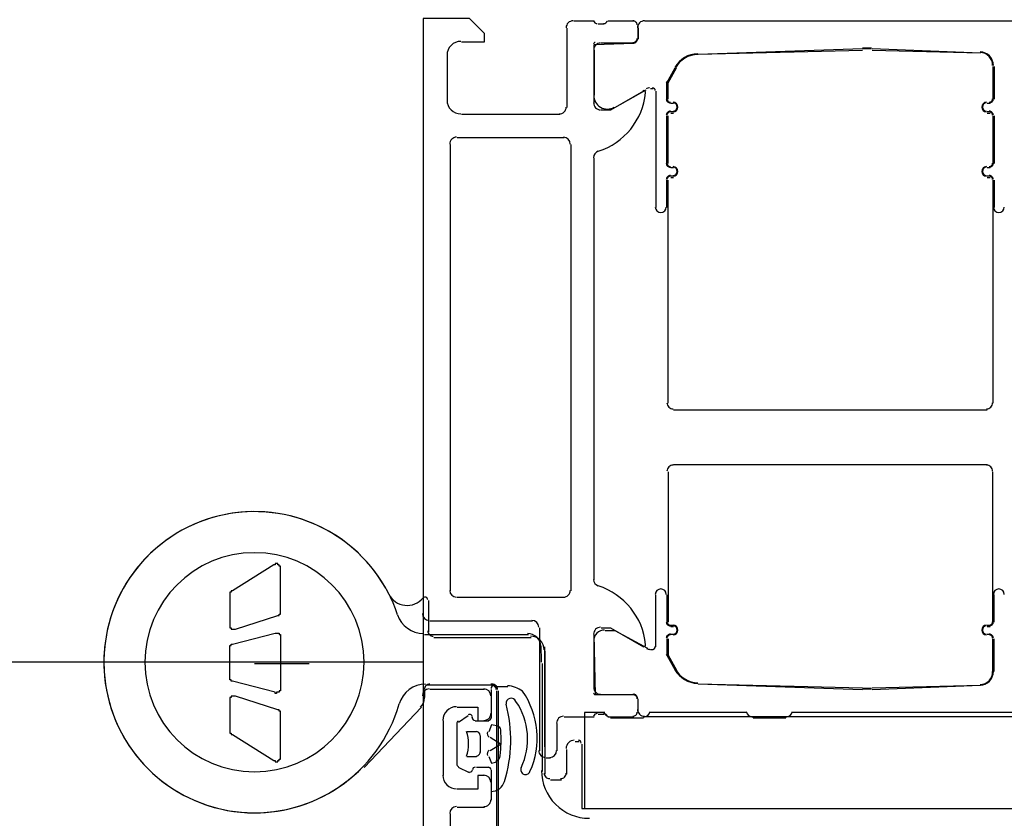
# Model space of a CAD drawing. Extents: x 2 to 87, y -108 to 11.
# Tile 90 of 256: x 13.1482 to 13.22, y -42.9685 to -42.9102. Entities that reach past the tile are written whole.
import ezdxf

# ---------------------------------------------------------------- set-up
doc = ezdxf.new("R2010")
doc.units = 0
doc.header["$MEASUREMENT"] = 0
doc.linetypes.add('$BER_SCHNITTEBENE_1_2_', pattern=[1.001, 0.001, -1])
for name, color, linetype in [('23', 7, 'CONTINUOUS'), ('32', 7, 'CONTINUOUS'), ('8', 7, 'CONTINUOUS')]:
    doc.layers.add(name, color=color, linetype=linetype)

msp = doc.modelspace()

# ---------------------------------------------------------------- linework, layer by layer
at = {"layer": '23', "color": 62, "linetype": 'Continuous'}
msp.add_line((12.08759999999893, -42.95709999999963), (13.17759999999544, -42.95709999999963), dxfattribs=at)
msp.add_arc((13.17755182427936, -42.95706990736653), 1.089996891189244, 179.9999416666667, 270, dxfattribs=at)
at = {"layer": '32', "color": 62, "linetype": 'Continuous'}
for p, q in [((13.19009999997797, -42.91030000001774), (13.18859999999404, -42.91030000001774)), ((13.19079999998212, -42.91049999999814), (13.19039999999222, -42.91049999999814)), ((13.1929999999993, -42.91030000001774), (13.19109999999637, -42.91030000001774)), ((13.19329999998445, -42.91160000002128), (13.19329999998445, -42.91060000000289)), ((13.22639999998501, -42.91030000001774), (13.19379999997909, -42.91030000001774)), ((13.18809999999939, -42.91080000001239), (13.18809999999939, -42.91659999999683)), ((13.19329999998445, -42.91080000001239), (13.19329999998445, -42.91160000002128)), ((13.1929999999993, -42.91190000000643), (13.19059999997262, -42.91190000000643)), ((13.17939999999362, -42.91610000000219), (13.17939999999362, -42.91280000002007)), ((13.19009999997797, -42.91240000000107), (13.19009999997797, -42.91570000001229)), ((13.19769999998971, -42.91270000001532), (13.2096999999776, -42.91229999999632)), ((13.19769999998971, -42.91270000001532), (13.2096999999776, -42.91240000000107)), ((13.21039999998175, -42.91229999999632), (13.21829999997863, -42.91260000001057)), ((13.21039999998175, -42.91240000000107), (13.21829999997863, -42.91260000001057)), ((13.21919999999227, -42.91359999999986), (13.21919999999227, -42.91599999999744)), ((13.21929999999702, -42.91359999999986), (13.21929999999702, -42.91599999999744)), ((13.19159999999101, -42.91659999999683), (13.19389999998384, -42.91529999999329)), ((13.19419999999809, -42.91520000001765), (13.19439999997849, -42.91520000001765)), ((13.19459999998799, -42.91539999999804), (13.19459999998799, -42.92389999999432)), ((13.19589999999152, -42.91630000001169), (13.19569999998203, -42.91630000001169)), ((13.19589999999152, -42.91630000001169), (13.19569999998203, -42.91630000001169)), ((13.21899999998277, -42.91630000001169), (13.21879999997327, -42.91630000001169)), ((13.21899999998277, -42.91630000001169), (13.21879999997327, -42.91630000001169)), ((13.18759999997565, -42.91710000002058), (13.18039999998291, -42.91710000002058)), ((13.19569999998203, -42.91690000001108), (13.19589999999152, -42.91690000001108)), ((13.19569999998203, -42.91700000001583), (13.19589999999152, -42.91700000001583)), ((13.21879999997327, -42.91690000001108), (13.21899999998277, -42.91690000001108)), ((13.21879999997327, -42.91700000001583), (13.21899999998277, -42.91700000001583)), ((13.19539999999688, -42.92070000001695), (13.19539999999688, -42.91719999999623)), ((13.19549999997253, -42.92070000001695), (13.19549999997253, -42.91719999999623)), ((13.21919999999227, -42.91719999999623), (13.21919999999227, -42.92070000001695)), ((13.21929999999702, -42.91719999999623), (13.21929999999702, -42.92070000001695)), ((13.18009999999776, -42.91880000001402), (13.1878999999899, -42.91880000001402)), ((13.17959999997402, -42.95190000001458), (13.17959999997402, -42.91930000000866)), ((13.18839999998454, -42.91930000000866), (13.18839999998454, -42.95190000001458)), ((13.19009999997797, -42.95110000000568), (13.19009999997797, -42.92029999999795)), ((13.19589999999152, -42.9210000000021), (13.19569999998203, -42.9210000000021)), ((13.19589999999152, -42.9210000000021), (13.19569999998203, -42.9210000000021)), ((13.21899999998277, -42.9210000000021), (13.21879999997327, -42.9210000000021)), ((13.21899999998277, -42.9210000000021), (13.21879999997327, -42.9210000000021)), ((13.19539999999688, -42.92389999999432), (13.19539999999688, -42.92190000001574)), ((13.19549999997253, -42.93820000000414), (13.19549999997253, -42.92190000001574)), ((13.19569999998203, -42.92160000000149), (13.19589999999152, -42.92160000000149)), ((13.19569999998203, -42.92170000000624), (13.19589999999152, -42.92170000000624)), ((13.21879999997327, -42.92160000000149), (13.21899999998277, -42.92160000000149)), ((13.21879999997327, -42.92170000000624), (13.21899999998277, -42.92170000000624)), ((13.21919999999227, -42.92190000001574), (13.21919999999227, -42.93820000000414)), ((13.21929999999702, -42.92190000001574), (13.21929999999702, -42.92389999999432)), ((13.21879999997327, -42.93869999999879), (13.19589999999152, -42.93869999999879)), ((13.21879999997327, -42.94270000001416), (13.19589999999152, -42.94270000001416)), ((13.19549999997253, -42.9432000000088), (13.19549999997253, -42.9542000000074)), ((13.21919999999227, -42.9542000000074), (13.21919999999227, -42.9432000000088)), ((13.19459999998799, -42.95600000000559), (13.19459999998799, -42.95219999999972)), ((13.19539999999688, -42.95219999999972), (13.19539999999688, -42.9542000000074)), ((13.21929999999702, -42.9542000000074), (13.21929999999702, -42.95219999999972)), ((13.17799999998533, -42.95260000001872), (13.17799999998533, -42.95490000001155)), ((13.1878999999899, -42.95240000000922), (13.18009999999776, -42.95240000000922)), ((13.17809999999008, -42.95410000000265), (13.18559999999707, -42.95410000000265)), ((13.19569999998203, -42.9544000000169), (13.19589999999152, -42.9544000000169)), ((13.19569999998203, -42.95450000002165), (13.19589999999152, -42.95450000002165)), ((13.21879999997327, -42.9544000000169), (13.21899999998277, -42.9544000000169)), ((13.21879999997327, -42.95450000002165), (13.21899999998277, -42.95450000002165)), ((13.17770000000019, -42.95510000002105), (13.18529999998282, -42.95510000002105)), ((13.18609999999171, -42.9545999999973), (13.18609999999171, -42.96360000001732)), ((13.19589999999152, -42.95510000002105), (13.19569999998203, -42.95510000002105)), ((13.19589999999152, -42.95510000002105), (13.19569999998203, -42.95510000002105)), ((13.21899999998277, -42.95510000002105), (13.21879999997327, -42.95510000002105)), ((13.21899999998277, -42.95510000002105), (13.21879999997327, -42.95510000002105)), ((13.17839999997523, -42.95530000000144), (13.18549999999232, -42.95530000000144)), ((13.19009999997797, -42.95900000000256), (13.19009999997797, -42.95560000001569)), ((13.21919999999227, -42.95780000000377), (13.21919999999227, -42.95540000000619)), ((13.21929999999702, -42.95780000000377), (13.21929999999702, -42.95540000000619)), ((13.18649999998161, -42.96330000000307), (13.18649999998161, -42.95600000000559)), ((13.18649999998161, -42.95630000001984), (13.18649999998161, -42.96530000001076)), ((13.19419999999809, -42.95620000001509), (13.19439999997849, -42.95620000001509)), ((13.16529999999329, -42.95720000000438), (13.16929999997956, -42.95720000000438)), ((13.18629999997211, -42.95720000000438), (13.18629999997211, -42.96510000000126)), ((13.18269999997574, -42.95879999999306), (13.17779999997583, -42.95879999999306)), ((13.18260000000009, -42.95879999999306), (13.17809999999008, -42.95879999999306)), ((13.19769999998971, -42.95870000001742), (13.2096999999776, -42.95900000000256)), ((13.19769999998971, -42.95870000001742), (13.2096999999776, -42.95910000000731)), ((13.21039999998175, -42.95900000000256), (13.21829999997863, -42.95879999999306)), ((13.21039999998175, -42.95910000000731), (13.21829999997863, -42.95879999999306)), ((13.17770000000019, -42.95920000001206), (13.17770000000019, -42.95970000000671)), ((13.18209999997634, -42.95910000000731), (13.17809999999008, -42.95910000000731)), ((13.18260000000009, -42.96120000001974), (13.18260000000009, -42.95910000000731)), ((13.18279999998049, -42.95889999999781), (13.18379999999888, -42.95889999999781)), ((13.18299999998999, -42.97280000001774), (13.18299999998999, -42.95920000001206)), ((13.18309999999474, -42.96910000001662), (13.18309999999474, -42.95920000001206)), ((13.1929999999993, -42.95949999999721), (13.19059999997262, -42.95949999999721)), ((13.17759999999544, -42.95960000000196), (13.17759999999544, -43.0566000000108)), ((13.18260000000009, -42.96090000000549), (13.18260000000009, -42.95960000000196)), ((13.19329999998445, -42.96080000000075), (13.19329999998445, -42.95980000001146)), ((13.19329999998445, -42.96060000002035), (13.19329999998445, -42.95980000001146)), ((13.17749999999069, -42.96040000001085), (13.17329999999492, -42.96480000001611)), ((13.19039999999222, -42.96090000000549), (13.19079999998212, -42.96090000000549)), ((13.20119999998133, -42.96080000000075), (13.19419999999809, -42.96080000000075)), ((13.2273999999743, -42.96080000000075), (13.2045999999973, -42.96080000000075)), ((13.17909999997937, -42.96540000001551), (13.17909999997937, -42.96140000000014)), ((13.18009999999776, -42.96460000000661), (13.18009999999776, -42.96160000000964)), ((13.18019999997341, -42.96150000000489), (13.18089999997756, -42.96100000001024)), ((13.1813999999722, -42.96140000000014), (13.18239999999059, -42.96140000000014)), ((13.18739999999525, -42.96360000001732), (13.18739999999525, -42.96160000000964)), ((13.1878999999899, -42.96110000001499), (13.19009999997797, -42.96110000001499)), ((13.19109999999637, -42.96110000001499), (13.1929999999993, -42.96110000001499)), ((13.19369999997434, -42.96120000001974), (13.19129999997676, -42.96120000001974)), ((13.22639999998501, -42.96110000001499), (13.19379999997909, -42.96110000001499)), ((13.20409999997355, -42.96120000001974), (13.20169999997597, -42.96120000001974)), ((13.18149999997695, -42.96220000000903), (13.18079999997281, -42.96220000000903)), ((13.1817999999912, -42.96370000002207), (13.1817999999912, -42.96249999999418)), ((13.18869999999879, -42.96290000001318), (13.18899999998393, -42.96290000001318)), ((13.18809999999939, -42.96530000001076), (13.18809999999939, -42.96350000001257)), ((13.18079999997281, -42.96400000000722), (13.18149999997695, -42.96400000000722)), ((13.18659999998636, -42.96410000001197), (13.18690000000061, -42.96410000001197)), ((13.1809999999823, -42.96520000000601), (13.18019999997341, -42.96480000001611)), ((13.18239999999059, -42.96480000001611), (13.18149999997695, -42.96480000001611)), ((13.18260000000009, -42.9666000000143), (13.18260000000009, -42.96499999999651)), ((13.18260000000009, -42.96720000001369), (13.18260000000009, -42.96590000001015)), ((13.18690000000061, -42.96570000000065), (13.1876999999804, -42.96570000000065)), ((13.18009999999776, -42.96770000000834), (13.18209999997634, -42.96770000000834)), ((13.17959999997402, -42.97359999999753), (13.17959999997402, -42.96820000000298))]:
    msp.add_line(p, q, dxfattribs=at)
for points in [[(13.18039999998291, -42.91180000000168), (13.18209999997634, -42.91180000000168), (13.18209999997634, -42.91120000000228), (13.1809999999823, -42.91010000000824), (13.17759999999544, -42.91010000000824), (13.17759999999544, -42.95360000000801)], [(13.19009999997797, -42.91630000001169), (13.19009999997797, -42.91200000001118), (13.1929999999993, -42.91190000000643)], [(13.19539999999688, -42.91599999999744), (13.19539999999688, -42.91479999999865), (13.19599999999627, -42.91370000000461)], [(13.19549999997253, -42.91599999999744), (13.19549999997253, -42.91479999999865), (13.19609999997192, -42.91370000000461)], [(13.19369999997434, -42.91539999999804), (13.19129999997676, -42.91680000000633), (13.19059999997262, -42.91680000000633)], [(13.16389999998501, -42.95470000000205), (13.16699999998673, -42.95370000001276), (13.16699999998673, -42.95370000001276), (13.16699999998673, -42.95370000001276), (13.16699999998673, -42.95370000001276), (13.16699999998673, -42.95370000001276), (13.16699999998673, -42.95370000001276), (13.16699999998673, -42.95370000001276), (13.16699999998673, -42.95370000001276), (13.16709999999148, -42.95370000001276), (13.16709999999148, -42.95370000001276), (13.16709999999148, -42.95370000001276), (13.16709999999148, -42.95370000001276), (13.16709999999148, -42.95360000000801), (13.16709999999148, -42.95360000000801), (13.16709999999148, -42.95360000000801), (13.16709999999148, -42.95360000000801), (13.16709999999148, -42.95360000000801), (13.16709999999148, -42.95360000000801), (13.16709999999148, -42.95360000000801), (13.16709999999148, -42.95360000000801), (13.16709999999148, -42.95360000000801), (13.16719999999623, -42.95360000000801), (13.16719999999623, -42.95360000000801), (13.16719999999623, -42.95350000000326), (13.16719999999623, -42.95350000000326), (13.16719999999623, -42.95350000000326), (13.16719999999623, -42.95350000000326), (13.16719999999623, -42.95350000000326), (13.16719999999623, -42.95350000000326), (13.16719999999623, -42.95350000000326), (13.16719999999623, -42.95350000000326), (13.16719999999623, -42.95350000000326), (13.16719999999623, -42.95339999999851), (13.16719999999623, -42.95339999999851), (13.16719999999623, -42.95339999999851), (13.16719999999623, -42.95339999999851), (13.16719999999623, -42.95339999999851), (13.16719999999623, -42.95029999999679), (13.16719999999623, -42.95029999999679), (13.16719999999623, -42.95020000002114), (13.16719999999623, -42.95020000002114), (13.16719999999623, -42.95020000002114), (13.16719999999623, -42.95020000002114), (13.16719999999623, -42.95010000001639), (13.16719999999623, -42.95010000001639), (13.16719999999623, -42.95010000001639), (13.16719999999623, -42.95010000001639), (13.16709999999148, -42.95010000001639), (13.16709999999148, -42.95010000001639), (13.16709999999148, -42.95000000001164), (13.16709999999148, -42.95000000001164), (13.16709999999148, -42.95000000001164), (13.16709999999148, -42.95000000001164), (13.16709999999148, -42.95000000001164), (13.16699999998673, -42.95000000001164), (13.16699999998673, -42.95000000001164), (13.16699999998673, -42.95000000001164), (13.16699999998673, -42.95000000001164), (13.16699999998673, -42.94990000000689), (13.16699999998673, -42.94990000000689), (13.16689999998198, -42.94990000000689), (13.16689999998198, -42.94990000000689), (13.16689999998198, -42.94990000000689), (13.16689999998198, -42.94990000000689), (13.16689999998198, -42.94990000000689), (13.16679999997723, -42.94990000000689), (13.16679999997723, -42.94990000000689), (13.16679999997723, -42.94990000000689), (13.16679999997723, -42.95000000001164), (13.16679999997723, -42.95000000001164), (13.16669999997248, -42.95000000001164), (13.16669999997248, -42.95000000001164), (13.16669999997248, -42.95000000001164), (13.16669999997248, -42.95000000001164), (13.16369999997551, -42.95190000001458), (13.16359999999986, -42.95190000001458), (13.16359999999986, -42.95190000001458), (13.16359999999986, -42.95190000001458), (13.16359999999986, -42.95200000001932), (13.16359999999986, -42.95200000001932), (13.16359999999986, -42.95200000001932), (13.16359999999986, -42.95200000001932), (13.16359999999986, -42.95200000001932), (13.16359999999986, -42.95200000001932), (13.16359999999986, -42.95200000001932), (13.16359999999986, -42.95200000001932), (13.16359999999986, -42.95200000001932), (13.16359999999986, -42.95200000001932), (13.16359999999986, -42.95200000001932), (13.16359999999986, -42.95200000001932), (13.16349999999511, -42.95200000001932), (13.16349999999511, -42.95200000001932), (13.16349999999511, -42.95200000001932), (13.16349999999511, -42.95209999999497), (13.16349999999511, -42.95209999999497), (13.16349999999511, -42.95209999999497), (13.16349999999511, -42.95209999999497), (13.16349999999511, -42.95209999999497), (13.16349999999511, -42.95209999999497), (13.16349999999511, -42.95209999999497)], [(13.16349999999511, -42.95209999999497), (13.16349999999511, -42.95209999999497), (13.16349999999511, -42.95209999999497), (13.16349999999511, -42.95209999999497), (13.16349999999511, -42.95209999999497), (13.16349999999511, -42.95219999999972), (13.16349999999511, -42.95219999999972), (13.16349999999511, -42.95219999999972), (13.16349999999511, -42.95219999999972), (13.16349999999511, -42.95219999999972), (13.16349999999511, -42.95219999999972), (13.16349999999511, -42.95219999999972), (13.16349999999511, -42.9544000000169), (13.16349999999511, -42.9544000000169), (13.16349999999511, -42.9544000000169), (13.16349999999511, -42.95450000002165), (13.16349999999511, -42.95450000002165), (13.16349999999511, -42.95450000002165), (13.16349999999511, -42.95450000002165), (13.16349999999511, -42.95450000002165), (13.16349999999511, -42.9545999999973), (13.16349999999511, -42.9545999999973), (13.16349999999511, -42.9545999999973), (13.16349999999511, -42.9545999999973), (13.16359999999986, -42.9545999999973), (13.16359999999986, -42.9545999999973), (13.16359999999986, -42.9545999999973), (13.16359999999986, -42.95470000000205), (13.16359999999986, -42.95470000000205), (13.16359999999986, -42.95470000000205), (13.16359999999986, -42.95470000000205), (13.16359999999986, -42.95470000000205), (13.16369999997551, -42.95470000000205), (13.16369999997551, -42.95470000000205), (13.16369999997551, -42.95470000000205), (13.16369999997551, -42.95470000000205), (13.16369999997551, -42.95470000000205), (13.16369999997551, -42.95470000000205), (13.16379999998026, -42.95470000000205), (13.16379999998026, -42.95470000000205), (13.16379999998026, -42.95470000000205), (13.16379999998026, -42.95470000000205), (13.16379999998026, -42.95470000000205), (13.16379999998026, -42.95470000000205), (13.16389999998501, -42.95470000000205), (13.16389999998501, -42.95470000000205), (13.16389999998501, -42.95470000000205), (13.16389999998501, -42.95470000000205), (13.16389999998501, -42.95470000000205)], [(13.16679999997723, -42.9550000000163), (13.16679999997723, -42.9550000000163), (13.16679999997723, -42.9550000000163), (13.16679999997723, -42.9550000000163), (13.16679999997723, -42.9550000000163), (13.16689999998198, -42.9550000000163), (13.16689999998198, -42.9550000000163), (13.16689999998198, -42.9550000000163), (13.16689999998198, -42.9550000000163), (13.16689999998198, -42.9550000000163), (13.16689999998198, -42.9550000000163), (13.16699999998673, -42.9550000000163), (13.16699999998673, -42.9550000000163), (13.16699999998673, -42.9550000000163), (13.16699999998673, -42.9550000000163), (13.16699999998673, -42.9550000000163), (13.16699999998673, -42.9550000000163), (13.16709999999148, -42.9550000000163), (13.16709999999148, -42.9550000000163), (13.16709999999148, -42.9550000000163), (13.16709999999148, -42.9550000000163), (13.16709999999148, -42.9550000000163), (13.16709999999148, -42.95510000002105), (13.16709999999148, -42.95510000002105), (13.16709999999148, -42.95510000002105), (13.16709999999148, -42.95510000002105), (13.16719999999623, -42.95510000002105), (13.16719999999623, -42.95510000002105), (13.16719999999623, -42.95510000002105), (13.16719999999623, -42.95519999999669), (13.16719999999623, -42.95519999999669), (13.16719999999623, -42.95519999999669), (13.16719999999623, -42.95519999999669), (13.16719999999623, -42.95519999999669), (13.16719999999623, -42.95519999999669), (13.16719999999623, -42.95530000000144), (13.16719999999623, -42.95530000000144), (13.16719999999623, -42.95900000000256), (13.16719999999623, -42.95900000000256), (13.16719999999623, -42.95910000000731), (13.16719999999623, -42.95910000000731), (13.16719999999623, -42.95910000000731), (13.16719999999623, -42.95910000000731), (13.16719999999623, -42.95910000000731), (13.16719999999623, -42.95910000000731), (13.16719999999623, -42.95920000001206), (13.16719999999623, -42.95920000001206), (13.16719999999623, -42.95920000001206), (13.16709999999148, -42.95920000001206), (13.16709999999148, -42.95920000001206), (13.16709999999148, -42.95920000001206), (13.16709999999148, -42.95920000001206), (13.16709999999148, -42.95930000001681), (13.16709999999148, -42.95930000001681), (13.16709999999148, -42.95930000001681), (13.16709999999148, -42.95930000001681), (13.16709999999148, -42.95930000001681), (13.16699999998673, -42.95930000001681), (13.16699999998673, -42.95930000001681), (13.16699999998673, -42.95930000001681), (13.16699999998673, -42.95930000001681), (13.16699999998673, -42.95930000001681), (13.16699999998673, -42.95930000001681), (13.16689999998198, -42.95930000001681), (13.16689999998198, -42.95930000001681), (13.16689999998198, -42.95940000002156), (13.16689999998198, -42.95940000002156), (13.16689999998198, -42.95940000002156), (13.16689999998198, -42.95940000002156), (13.16679999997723, -42.95940000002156), (13.16679999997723, -42.95940000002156), (13.16679999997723, -42.95930000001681), (13.16679999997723, -42.95930000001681), (13.16679999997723, -42.95930000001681), (13.16369999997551, -42.95850000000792), (13.16369999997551, -42.95850000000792), (13.16369999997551, -42.95850000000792), (13.16369999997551, -42.95850000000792), (13.16369999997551, -42.95850000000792), (13.16369999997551, -42.95850000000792), (13.16369999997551, -42.95850000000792), (13.16369999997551, -42.95850000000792), (13.16369999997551, -42.95850000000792), (13.16359999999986, -42.95850000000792), (13.16359999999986, -42.95850000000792), (13.16359999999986, -42.95850000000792), (13.16359999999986, -42.95840000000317), (13.16359999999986, -42.95840000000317), (13.16359999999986, -42.95840000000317), (13.16359999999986, -42.95840000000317), (13.16359999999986, -42.95840000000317), (13.16359999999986, -42.95840000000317), (13.16359999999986, -42.95840000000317), (13.16359999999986, -42.95840000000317), (13.16359999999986, -42.95840000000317), (13.16349999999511, -42.95840000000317), (13.16349999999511, -42.95840000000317), (13.16349999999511, -42.95829999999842), (13.16349999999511, -42.95829999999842), (13.16349999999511, -42.95829999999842), (13.16349999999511, -42.95829999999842)], [(13.16349999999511, -42.95829999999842), (13.16349999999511, -42.95829999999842), (13.16349999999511, -42.95829999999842), (13.16349999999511, -42.95829999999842), (13.16349999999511, -42.95829999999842), (13.16349999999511, -42.95829999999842), (13.16349999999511, -42.95819999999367), (13.16349999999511, -42.95819999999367), (13.16349999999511, -42.95819999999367), (13.16349999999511, -42.95819999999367), (13.16349999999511, -42.95819999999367), (13.16349999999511, -42.95610000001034), (13.16349999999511, -42.95610000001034), (13.16349999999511, -42.95610000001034), (13.16349999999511, -42.95610000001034), (13.16349999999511, -42.95610000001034), (13.16349999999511, -42.95600000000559), (13.16349999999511, -42.95600000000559), (13.16349999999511, -42.95600000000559), (13.16349999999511, -42.95600000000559), (13.16349999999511, -42.95600000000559), (13.16349999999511, -42.95600000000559), (13.16349999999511, -42.95600000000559), (13.16349999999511, -42.95600000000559), (13.16349999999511, -42.95600000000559), (13.16349999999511, -42.95590000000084), (13.16349999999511, -42.95590000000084), (13.16359999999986, -42.95590000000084), (13.16359999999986, -42.95590000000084), (13.16359999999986, -42.95590000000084), (13.16359999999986, -42.95590000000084), (13.16359999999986, -42.95590000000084), (13.16359999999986, -42.95590000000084), (13.16359999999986, -42.95590000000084), (13.16359999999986, -42.95590000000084), (13.16359999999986, -42.95590000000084), (13.16359999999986, -42.95579999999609), (13.16359999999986, -42.95579999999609), (13.16359999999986, -42.95579999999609), (13.16369999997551, -42.95579999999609), (13.16369999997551, -42.95579999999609), (13.16369999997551, -42.95579999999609), (13.16369999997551, -42.95579999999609), (13.16369999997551, -42.95579999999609), (13.16369999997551, -42.95579999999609), (13.16369999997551, -42.95579999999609), (13.16369999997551, -42.95579999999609), (13.16369999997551, -42.95579999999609), (13.16679999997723, -42.9550000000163)], [(13.1929999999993, -42.95949999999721), (13.19019999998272, -42.95949999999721), (13.19009999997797, -42.95510000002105)], [(13.19059999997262, -42.9545999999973), (13.19129999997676, -42.9545999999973), (13.19369999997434, -42.95600000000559)], [(13.19089999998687, -42.9548000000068), (13.19159999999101, -42.9548000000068), (13.19399999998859, -42.95610000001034)], [(13.19539999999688, -42.95540000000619), (13.19539999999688, -42.95660000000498), (13.19599999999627, -42.95769999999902)], [(13.19549999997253, -42.95540000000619), (13.19549999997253, -42.95660000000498), (13.19609999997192, -42.95769999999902)], [(13.16699999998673, -42.96060000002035), (13.16389999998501, -42.95960000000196), (13.16389999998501, -42.95960000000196), (13.16389999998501, -42.95960000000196), (13.16389999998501, -42.95960000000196), (13.16389999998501, -42.95960000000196), (13.16379999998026, -42.95960000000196), (13.16379999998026, -42.95960000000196), (13.16379999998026, -42.95960000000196), (13.16379999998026, -42.95960000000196), (13.16379999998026, -42.95960000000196), (13.16379999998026, -42.95960000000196), (13.16369999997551, -42.95960000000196), (13.16369999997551, -42.95960000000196), (13.16369999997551, -42.95960000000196), (13.16369999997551, -42.95960000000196), (13.16369999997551, -42.95960000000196), (13.16369999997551, -42.95960000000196), (13.16359999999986, -42.95960000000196), (13.16359999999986, -42.95960000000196), (13.16359999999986, -42.95960000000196), (13.16359999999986, -42.95960000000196), (13.16359999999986, -42.95970000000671), (13.16359999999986, -42.95970000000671), (13.16359999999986, -42.95970000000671), (13.16359999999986, -42.95970000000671), (13.16349999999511, -42.95970000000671), (13.16349999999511, -42.95970000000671), (13.16349999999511, -42.95970000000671), (13.16349999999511, -42.95980000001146), (13.16349999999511, -42.95980000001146), (13.16349999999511, -42.95980000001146), (13.16349999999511, -42.95980000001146), (13.16349999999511, -42.95980000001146), (13.16349999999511, -42.95980000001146), (13.16349999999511, -42.95990000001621), (13.16349999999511, -42.95990000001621), (13.16349999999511, -42.95990000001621)], [(13.16349999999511, -42.95990000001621), (13.16349999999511, -42.96210000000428), (13.16349999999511, -42.96210000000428), (13.16349999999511, -42.96210000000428), (13.16349999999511, -42.96210000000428), (13.16349999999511, -42.96210000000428), (13.16349999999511, -42.96210000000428), (13.16349999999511, -42.96220000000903), (13.16349999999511, -42.96220000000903), (13.16349999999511, -42.96220000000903), (13.16349999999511, -42.96220000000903), (13.16349999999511, -42.96220000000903), (13.16349999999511, -42.96220000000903), (13.16349999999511, -42.96220000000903), (13.16349999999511, -42.96220000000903), (13.16349999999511, -42.96220000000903), (13.16349999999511, -42.96220000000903), (13.16349999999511, -42.96220000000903), (13.16349999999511, -42.96220000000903), (13.16349999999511, -42.96230000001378), (13.16349999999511, -42.96230000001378), (13.16349999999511, -42.96230000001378), (13.16359999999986, -42.96230000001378), (13.16359999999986, -42.96230000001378), (13.16359999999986, -42.96230000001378), (13.16359999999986, -42.96230000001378), (13.16359999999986, -42.96230000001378), (13.16359999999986, -42.96230000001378), (13.16359999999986, -42.96230000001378), (13.16359999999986, -42.96230000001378), (13.16359999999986, -42.96230000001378), (13.16359999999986, -42.96230000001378), (13.16359999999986, -42.96230000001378), (13.16359999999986, -42.96240000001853), (13.16359999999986, -42.96240000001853), (13.16359999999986, -42.96240000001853), (13.16359999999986, -42.96240000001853), (13.16369999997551, -42.96240000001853), (13.16669999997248, -42.96430000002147), (13.16669999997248, -42.96430000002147), (13.16669999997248, -42.96430000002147), (13.16669999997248, -42.96430000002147), (13.16679999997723, -42.96430000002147), (13.16679999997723, -42.96439999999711), (13.16679999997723, -42.96439999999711), (13.16679999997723, -42.96439999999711), (13.16679999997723, -42.96439999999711), (13.16689999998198, -42.96439999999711), (13.16689999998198, -42.96439999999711), (13.16689999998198, -42.96439999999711), (13.16689999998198, -42.96439999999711), (13.16689999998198, -42.96439999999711), (13.16699999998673, -42.96439999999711), (13.16699999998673, -42.96439999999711), (13.16699999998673, -42.96439999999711), (13.16699999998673, -42.96430000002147), (13.16699999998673, -42.96430000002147), (13.16699999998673, -42.96430000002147), (13.16709999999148, -42.96430000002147), (13.16709999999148, -42.96430000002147), (13.16709999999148, -42.96430000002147), (13.16709999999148, -42.96430000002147), (13.16709999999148, -42.96430000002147), (13.16709999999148, -42.96420000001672), (13.16709999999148, -42.96420000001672), (13.16719999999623, -42.96420000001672), (13.16719999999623, -42.96420000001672), (13.16719999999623, -42.96420000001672), (13.16719999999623, -42.96420000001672), (13.16719999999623, -42.96410000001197), (13.16719999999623, -42.96410000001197), (13.16719999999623, -42.96410000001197), (13.16719999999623, -42.96410000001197), (13.16719999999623, -42.96410000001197), (13.16719999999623, -42.96400000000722), (13.16719999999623, -42.96090000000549), (13.16719999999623, -42.96090000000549), (13.16719999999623, -42.96090000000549), (13.16719999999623, -42.96090000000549), (13.16719999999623, -42.96090000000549), (13.16719999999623, -42.96080000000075), (13.16719999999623, -42.96080000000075), (13.16719999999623, -42.96080000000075), (13.16719999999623, -42.96080000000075), (13.16719999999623, -42.96080000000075), (13.16719999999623, -42.96080000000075), (13.16719999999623, -42.96080000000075), (13.16719999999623, -42.96080000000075), (13.16719999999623, -42.96080000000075), (13.16719999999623, -42.960699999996), (13.16719999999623, -42.960699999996), (13.16709999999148, -42.960699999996), (13.16709999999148, -42.960699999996), (13.16709999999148, -42.960699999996), (13.16709999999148, -42.960699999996), (13.16709999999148, -42.960699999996), (13.16709999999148, -42.960699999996), (13.16709999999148, -42.960699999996), (13.16709999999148, -42.960699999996), (13.16709999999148, -42.960699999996), (13.16709999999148, -42.960699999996)], [(13.16709999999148, -42.960699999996), (13.16709999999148, -42.96060000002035), (13.16709999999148, -42.96060000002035), (13.16709999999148, -42.96060000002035), (13.16699999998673, -42.96060000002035), (13.16699999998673, -42.96060000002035), (13.16699999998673, -42.96060000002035), (13.16699999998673, -42.96060000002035), (13.16699999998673, -42.96060000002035), (13.16699999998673, -42.96060000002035), (13.16699999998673, -42.96060000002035), (13.16699999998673, -42.96060000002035)], [(13.18009999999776, -42.96040000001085), (13.1815999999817, -42.96040000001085), (13.1815999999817, -42.96140000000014), (13.18209999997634, -42.96140000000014)], [(13.19079999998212, -42.96080000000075), (13.18939999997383, -42.96080000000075), (13.18939999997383, -42.96780000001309)], [(13.18309999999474, -42.96180000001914), (13.18260000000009, -42.96170000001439), (13.18239999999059, -42.96220000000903)], [(13.18249999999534, -42.96259999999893), (13.18329999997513, -42.96309999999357), (13.18249999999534, -42.96360000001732)], [(13.18919999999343, -42.96309999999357), (13.18919999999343, -42.96780000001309), (13.23499999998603, -42.96780000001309)], [(13.18239999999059, -42.96400000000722), (13.18260000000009, -42.96450000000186), (13.18299999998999, -42.96439999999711)], [(13.18209999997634, -42.96540000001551), (13.1815999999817, -42.96540000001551), (13.1815999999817, -42.9664000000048), (13.18009999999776, -42.9664000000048)]]:
    msp.add_lwpolyline(points, dxfattribs=at)
for centre, radius, start, end in [((13.18855182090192, -42.91076681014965), 0.0004999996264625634, 89.99995833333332, 180.0000444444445), ((13.19031907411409, -42.91018797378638), 0.000278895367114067, 196.4199250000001, 271.1645416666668), ((13.1907839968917, -42.91018794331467), 0.0002789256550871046, 268.8371472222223, 343.5753861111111), ((13.19293155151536, -42.91056681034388), 0.0002999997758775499, 359.9999583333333, 90.00004444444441), ((13.19376182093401, -42.91076681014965), 0.000499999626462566, 89.99995833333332, 180.0000444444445), ((13.1803518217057, -42.91276679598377), 0.0009999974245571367, 89.99956666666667, 180.0004361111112), ((13.19017155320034, -42.91196678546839), 0.00011999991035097, 89.99995833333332, 180.0000444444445), ((13.19056182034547, -42.91238680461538), 0.0004999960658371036, 89.99966388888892, 180.0003361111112), ((13.19293155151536, -42.91154678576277), 0.0002999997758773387, 269.9999583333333, 4.444444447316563e-05), ((13.1929618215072, -42.91158714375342), 0.0002999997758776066, 269.9999583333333, 4.444444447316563e-05), ((13.19771927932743, -42.91466590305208), 0.001999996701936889, 91.72294722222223, 150.0000611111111), ((13.19771927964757, -42.91466590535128), 0.001949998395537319, 91.72096666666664, 150.0000138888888), ((13.21001183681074, -42.92226680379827), 0.009999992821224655, 88.120375, 91.8796277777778), ((13.21001184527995, -42.9222670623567), 0.00995025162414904, 88.120375, 91.8796277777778), ((13.21824183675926, -42.91352942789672), 0.0009500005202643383, 1.944444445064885e-05, 88.12033055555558), ((13.2182418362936, -42.9135294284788), 0.001000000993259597, 5.277777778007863e-05, 88.1203638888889), ((13.19556183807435, -42.91480270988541), 0.0002000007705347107, 150.000013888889, 179.9999027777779), ((13.19556183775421, -42.91480270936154), 0.000150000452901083, 150.0001916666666, 180.0000805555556), ((13.19106175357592, -42.91571384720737), 0.0009999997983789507, 179.3195, 299.9999888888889), ((13.18887522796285, -42.91502846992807), 0.005000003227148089, 287.7450166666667, 354.3682805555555), ((13.19371273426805, -42.9155054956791), 0.0001390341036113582, 354.3683111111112, 114.0625861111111), ((13.19414322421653, -42.91566681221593), 0.0005000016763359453, 89.99999166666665, 119.9998805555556), ((13.19436183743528, -42.91536681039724), 0.000199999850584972, 359.9999583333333, 90.00004444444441), ((13.18035181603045, -42.91606680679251), 0.0009999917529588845, 179.9995277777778, 269.999613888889), ((13.19055151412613, -42.91626681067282), 0.0004999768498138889, 179.9965444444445, 270.0009333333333), ((13.19566183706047, -42.91596681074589), 0.0002999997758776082, 179.9999583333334, 270.0000444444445), ((13.19566183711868, -42.91596681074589), 0.0002499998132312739, 179.9999583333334, 270.0000444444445), ((13.1958618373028, -42.91656681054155), 0.0003500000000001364, 270, 90), ((13.1958618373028, -42.91656681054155), 0.0002999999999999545, 270, 90), ((13.21874183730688, -42.91656681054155), 0.0003500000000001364, 90, 270), ((13.21874183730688, -42.91656681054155), 0.0003000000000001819, 90, 270), ((13.218941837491, -42.91596681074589), 0.0002499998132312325, 269.9999583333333, 4.444444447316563e-05), ((13.21894183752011, -42.91596681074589), 0.0002999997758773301, 269.9999583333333, 4.444444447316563e-05), ((13.18755182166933, -42.91656679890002), 0.0004999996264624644, 269.9999583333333, 4.444444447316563e-05), ((13.19566183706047, -42.91716681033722), 0.0002999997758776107, 89.99995833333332, 180.0000444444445), ((13.19566183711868, -42.91716681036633), 0.0002499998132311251, 89.99995833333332, 180.0000444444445), ((13.21894183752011, -42.91716681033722), 0.0002999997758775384, 359.9999583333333, 90.00004444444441), ((13.218941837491, -42.91716681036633), 0.0002499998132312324, 359.9999583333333, 90.00004444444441), ((13.18005179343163, -42.91926677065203), 0.0004999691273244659, 89.99210833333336, 180.0035388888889), ((13.18785179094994, -42.91926683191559), 0.0005000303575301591, 0.003477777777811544, 89.9965222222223), ((13.19055152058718, -42.92026678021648), 0.0004999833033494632, 107.7448555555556, 180.0008388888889), ((13.19566183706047, -42.9206668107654), 0.0002999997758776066, 179.9999583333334, 270.0000444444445), ((13.19566183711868, -42.92066681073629), 0.0002499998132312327, 179.9999583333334, 270.0000444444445), ((13.218941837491, -42.92066681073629), 0.0002499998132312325, 269.9999583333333, 4.444444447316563e-05), ((13.21894183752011, -42.9206668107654), 0.0002999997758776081, 269.9999583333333, 4.444444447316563e-05), ((13.1958618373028, -42.92126681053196), 0.0003500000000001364, 270, 90), ((13.1958618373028, -42.92126681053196), 0.0002999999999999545, 270, 90), ((13.21874183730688, -42.92126681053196), 0.0003500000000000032, 90, 270), ((13.21874183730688, -42.92126681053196), 0.0003000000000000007, 90, 270), ((13.19566183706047, -42.92186681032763), 0.0002999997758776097, 89.99995833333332, 180.0000444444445), ((13.19566183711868, -42.92186681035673), 0.0002499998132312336, 89.99995833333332, 180.0000444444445), ((13.21894183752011, -42.92186681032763), 0.0002999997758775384, 359.9999583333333, 90.00004444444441), ((13.218941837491, -42.92186681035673), 0.0002499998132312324, 359.9999583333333, 90.00004444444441), ((13.19496183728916, -42.92386681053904), 0.000400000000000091, 180, 360), ((13.21964183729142, -42.92386681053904), 0.0004000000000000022, 180, 360), ((13.19586183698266, -42.93816681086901), 0.0004499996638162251, 179.9999583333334, 270.0000444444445), ((13.21874183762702, -42.93816681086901), 0.0004499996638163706, 269.9999583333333, 4.444444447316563e-05), ((13.19586183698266, -42.94316679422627), 0.0004499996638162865, 89.99995833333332, 180.0000444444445), ((13.21874183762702, -42.94316679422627), 0.0004499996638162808, 359.9999583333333, 90.00004444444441), ((13.16529803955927, -42.95711912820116), 0.0110000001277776, 26.87416111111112, 185.3986111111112), ((13.16529803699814, -42.95711911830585), 0.01099999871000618, 18.38379722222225, 167.1750277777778), ((13.16529803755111, -42.95711912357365), 0.00800000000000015, 359.9997888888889, 179.9997888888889), ((13.19055155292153, -42.95106679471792), 0.000499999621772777, 179.9999805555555, 252.2516138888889), ((13.18887494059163, -42.95630502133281), 0.005000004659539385, 5.622611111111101, 72.25155277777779), ((13.17644805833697, -42.95146872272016), 0.001499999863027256, 206.8741277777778, 319.8806388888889), ((13.17774805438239, -42.9525641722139), 0.00019999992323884, 359.9997583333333, 139.8806027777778), ((13.18005183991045, -42.95186676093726), 0.0005000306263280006, 180.0061444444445, 269.9982083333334), ((13.18785182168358, -42.95186679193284), 0.0004999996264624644, 269.9999583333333, 4.444444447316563e-05), ((13.19496183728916, -42.95216679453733), 0.000400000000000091, 360, 180), ((13.21964183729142, -42.95216679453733), 0.000400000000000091, 360, 180), ((13.17763458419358, -42.95301916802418), 0.002000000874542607, 198.3838361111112, 269.9997750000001), ((13.17805182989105, -42.95356678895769), 0.000500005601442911, 180.0006416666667, 269.9993583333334), ((13.18555181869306, -42.95456680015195), 0.0005000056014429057, 0.0006416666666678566, 89.99935833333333), ((13.19566183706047, -42.95416679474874), 0.0002999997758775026, 179.9999583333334, 270.0000444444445), ((13.19566183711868, -42.95416679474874), 0.0002499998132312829, 179.9999583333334, 270.0000444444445), ((13.1958618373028, -42.95476679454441), 0.000349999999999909, 270, 90), ((13.1958618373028, -42.95476679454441), 0.0002999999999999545, 270, 90), ((13.21874183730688, -42.95476679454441), 0.0003500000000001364, 90, 270), ((13.21874183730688, -42.95476679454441), 0.0002999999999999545, 90, 270), ((13.218941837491, -42.95416679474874), 0.0002499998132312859, 269.9999583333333, 4.444444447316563e-05), ((13.21894183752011, -42.95416679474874), 0.0002999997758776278, 269.9999583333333, 4.444444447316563e-05), ((13.16529803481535, -42.95711912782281), 0.01099999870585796, 167.1749777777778, 315.9662083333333), ((13.17834804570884, -42.95481917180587), 0.0003999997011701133, 179.9997472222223, 269.9998333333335), ((13.18521769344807, -42.95601919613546), 0.0009999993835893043, 3.160533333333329, 89.99983611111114), ((13.18544804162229, -42.95621919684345), 0.000999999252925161, 359.9997472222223, 89.99983333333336), ((13.19055155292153, -42.95506679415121), 0.0004999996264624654, 89.99995833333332, 180.0000444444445), ((13.19086183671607, -42.95556679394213), 0.0007999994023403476, 89.99995833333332, 180.0000444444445), ((13.19566183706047, -42.95536679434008), 0.0002999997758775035, 89.99995833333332, 180.0000444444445), ((13.19566183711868, -42.95536679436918), 0.0002499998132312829, 89.99995833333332, 180.0000444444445), ((13.21894183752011, -42.95536679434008), 0.0002999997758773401, 359.9999583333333, 90.00004444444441), ((13.218941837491, -42.95536679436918), 0.000249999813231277, 359.9999583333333, 90.00004444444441), ((13.19371343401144, -42.95582867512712), 0.000138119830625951, 240.0000972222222, 5.622702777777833), ((13.16529798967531, -42.95711912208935), 0.02095004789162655, 359.9997861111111, 3.160547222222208), ((13.19416681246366, -42.95567679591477), 0.0004999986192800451, 240.9999944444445, 269.9999777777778), ((13.19436183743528, -42.95597679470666), 0.0001999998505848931, 269.9999583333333, 4.444444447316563e-05), ((13.19556183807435, -42.95653089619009), 0.0002000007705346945, 180.0001000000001, 209.999988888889), ((13.19556183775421, -42.95653089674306), 0.0001500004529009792, 179.9999222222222, 209.9998111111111), ((13.16529803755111, -42.95711912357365), 0.007999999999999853, 179.9997888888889, 359.9997888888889), ((13.19771927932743, -42.95666770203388), 0.001999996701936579, 209.9999388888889, 268.2770527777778), ((13.19771928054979, -42.95666770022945), 0.001949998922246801, 209.9999611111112, 268.2790083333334), ((13.21824183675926, -42.95780417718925), 0.0009500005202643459, 271.8796694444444, 359.9999805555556), ((13.2182418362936, -42.95780417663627), 0.001000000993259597, 271.8796361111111, 359.9999472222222), ((13.16529803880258, -42.95711911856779), 0.01100000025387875, 185.3986611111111, 343.9231111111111), ((13.17778962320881, -42.96071917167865), 0.002000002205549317, 89.99984444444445, 163.9230972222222), ((13.17809802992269, -42.95911917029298), 0.0003999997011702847, 89.99974722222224, 179.9998333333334), ((13.18254803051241, -42.95911918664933), 0.0003999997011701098, 359.9997472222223, 89.99983333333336), ((13.18276464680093, -42.95903132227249), 0.0001983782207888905, 88.95078333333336, 179.8999444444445), ((13.18264803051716, -42.95911918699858), 0.0003999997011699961, 359.9997472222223, 89.99983333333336), ((13.18360352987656, -42.96100119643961), 0.002174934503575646, 54.5800916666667, 85.49727500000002), ((13.17805183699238, -42.95956681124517), 0.0005000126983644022, 90.00237222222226, 179.9985444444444), ((13.1820517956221, -42.95956682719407), 0.0005000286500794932, 0.003283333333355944, 89.99671666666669), ((13.17990797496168, -42.96265418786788), 0.006024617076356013, 335.9737444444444, 34.65041388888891), ((13.19017155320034, -42.95936682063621), 0.0001199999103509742, 179.9999583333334, 270.0000444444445), ((13.19056183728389, -42.95895679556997), 0.0004999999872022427, 179.9999972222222, 270.0079083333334), ((13.19293155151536, -42.95978682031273), 0.0002999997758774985, 359.9999583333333, 90.00004444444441), ((13.1929618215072, -42.95975646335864), 0.0002999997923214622, 359.9999611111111, 90.00787222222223), ((13.21001183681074, -42.94906680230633), 0.009999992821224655, 268.1203750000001, 271.8796277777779), ((13.21001183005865, -42.94906654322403), 0.009950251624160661, 268.1204611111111, 271.8797138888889), ((13.17669802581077, -42.95971479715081), 0.001000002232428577, 315.9662166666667, 359.9997138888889), ((13.17401044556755, -42.96279446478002), 0.01000000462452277, 342.3527888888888, 15.19495277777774), ((13.18403979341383, -42.96013391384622), 0.0003810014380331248, 24.2835416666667, 185.9520138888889), ((13.18032999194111, -42.96273512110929), 0.004905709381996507, 334.8436166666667, 34.20674166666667), ((13.18005185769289, -42.96136683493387), 0.001000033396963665, 90.00191388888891, 179.9980861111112), ((13.18099857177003, -42.96113661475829), 0.0002037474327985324, 348.5702944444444, 120.460225), ((13.18205182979, -42.96086680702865), 0.0004999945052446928, 269.9993694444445, 0.0006277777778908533), ((13.19031907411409, -42.96114563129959), 0.0002788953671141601, 88.83545833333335, 163.580075), ((13.1907839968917, -42.9611456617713), 0.0002789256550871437, 16.42461111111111, 91.16284999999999), ((13.19128806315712, -42.96061921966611), 0.0004999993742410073, 191.5366888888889, 269.9997388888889), ((13.19293155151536, -42.96076679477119), 0.0002999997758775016, 269.9999583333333, 4.444444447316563e-05), ((13.19376182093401, -42.96056679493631), 0.0004999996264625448, 179.9999583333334, 270.0000444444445), ((13.19368806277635, -42.96061922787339), 0.000499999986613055, 269.9997833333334, 348.4628333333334), ((13.20168806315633, -42.96061925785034), 0.0004999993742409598, 191.5366888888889, 269.9997388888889), ((13.20408806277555, -42.96061926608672), 0.000499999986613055, 269.9997833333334, 348.4628333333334), ((13.18026466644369, -42.96159379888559), 0.0001943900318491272, 119.7200138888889, 180.6442138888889), ((13.18139736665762, -42.96117689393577), 0.0001990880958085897, 180.0277861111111, 270.2617333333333), ((13.18236850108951, -42.9611782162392), 0.0001977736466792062, 269.3559833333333, 0.06876944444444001), ((13.18785126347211, -42.96156677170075), 0.0004999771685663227, 89.99646666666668, 180.0026166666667), ((13.1783088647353, -42.96307398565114), 0.002620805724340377, 339.9156972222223, 20.08460555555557), ((13.18147029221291, -42.96247398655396), 0.0002999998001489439, 359.9999222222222, 89.99961666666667), ((13.18258731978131, -42.96233455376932), 0.0003000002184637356, 154.7462944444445, 240.736875), ((13.18297548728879, -42.96208495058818), 0.0002999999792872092, 4.327583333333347, 76.25114444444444), ((13.17365437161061, -42.96279033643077), 0.009647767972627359, 353.1115194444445, 4.327669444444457), ((13.18864801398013, -42.96341920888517), 0.0005999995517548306, 89.99974722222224, 179.9998333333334), ((13.18894801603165, -42.96301921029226), 0.0001999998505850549, 359.9997472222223, 89.99983333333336), ((13.18147029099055, -42.96367398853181), 0.0003000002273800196, 269.99905, 359.9999194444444), ((13.18258790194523, -42.96381307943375), 0.0003000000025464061, 119.2635, 204.6155111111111), ((13.18655180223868, -42.96356680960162), 0.0004999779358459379, 179.9982722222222, 270.0034444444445), ((13.18685127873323, -42.96356678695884), 0.0005000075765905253, 270.0008694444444, 359.9982166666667), ((13.18026499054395, -42.96455660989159), 0.0001947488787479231, 178.6396472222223, 244.2272027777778), ((13.18273610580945, -42.96388749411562), 0.0005000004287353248, 290.3264222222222, 353.1114861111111), ((13.18101257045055, -42.96494653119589), 0.0002022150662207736, 243.8011833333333, 349.3292194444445), ((13.18141395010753, -42.96498664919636), 0.0002026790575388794, 90.46869166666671, 179.2438500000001), ((13.18236731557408, -42.96498194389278), 0.0001979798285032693, 359.7004805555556, 90.58471944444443), ((13.18508647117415, -42.9649728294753), 0.0003508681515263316, 154.2671416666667, 245.8798722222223), ((13.18508647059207, -42.96497282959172), 0.0003508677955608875, 245.8799472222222, 337.4926777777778), ((13.18974800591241, -42.96501921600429), 0.003499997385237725, 179.9997472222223, 269.9998333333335), ((13.18684800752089, -42.96521920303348), 0.0003999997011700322, 179.9997472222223, 269.9998333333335), ((13.18764800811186, -42.96521920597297), 0.0003999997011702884, 269.9997472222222, 359.9998333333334), ((13.18005181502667, -42.96536681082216), 0.000999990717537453, 179.9994694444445, 270.0005333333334), ((13.1820517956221, -42.96586683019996), 0.0005000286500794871, 0.003283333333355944, 89.99671666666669), ((13.18257211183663, -42.96555088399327), 0.001006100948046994, 269.6118972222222, 344.129388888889), ((13.18205183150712, -42.96716681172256), 0.0004999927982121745, 269.999175, 0.0008249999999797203), ((13.18005182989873, -42.96816681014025), 0.0005000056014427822, 90.00064166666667, 179.9993583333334)]:
    msp.add_arc(centre, radius, start, end, dxfattribs=at)
at = {"layer": '8', "color": 62, "linetype": '$BER_SCHNITTEBENE_1_2_'}
msp.add_line((13.17759999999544, -42.91010000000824), (13.17759999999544, -45.18510000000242), dxfattribs=at)

doc.saveas('drawing.dxf')
